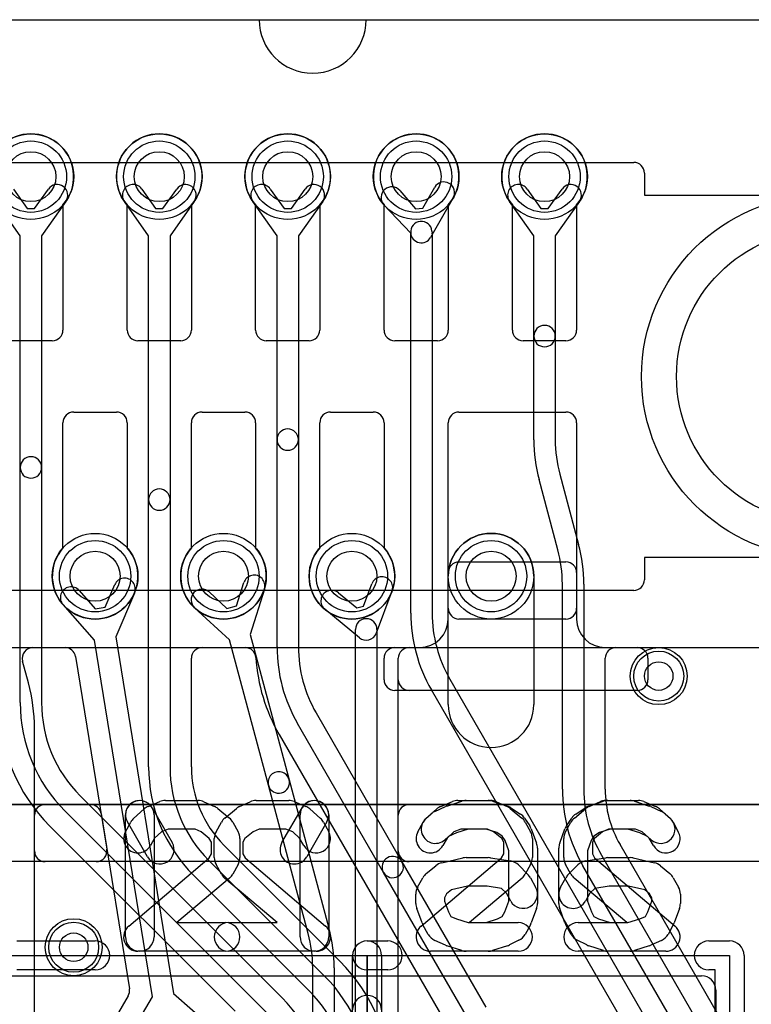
# Model space of a CAD drawing. Extents: x 0 to 20.5, y -0.5 to 20.
# Tile 24 of 25: x 12.6 to 17.7, y 13.1 to 20. Entities that reach past the tile are written whole.
import ezdxf

# ---------------------------------------------------------------- set-up
doc = ezdxf.new("R2010")
doc.units = 0
for name, color, linetype in [('Hole', 1, 'CONTINUOUS'), ('L1', 3, 'CONTINUOUS'), ('L2', 3, 'CONTINUOUS'), ('L3', 3, 'CONTINUOUS'), ('L4', 3, 'CONTINUOUS'), ('Outline', 7, 'CONTINUOUS'), ('PartsArea-A', 111, 'CONTINUOUS'), ('PartsArea-B', 111, 'CONTINUOUS'), ('PartsSilk-A', 221, 'CONTINUOUS'), ('PartsSilk-B', 221, 'CONTINUOUS'), ('Resist-A', 2, 'CONTINUOUS'), ('Resist-B', 2, 'CONTINUOUS'), ('Silk-A', 140, 'CONTINUOUS'), ('Silk-B', 140, 'CONTINUOUS')]:
    doc.layers.add(name, color=color, linetype=linetype)

msp = doc.modelspace()

# ---------------------------------------------------------------- linework, layer by layer
at = {"layer": 'Hole'}
for centre, radius in [((12.7, 18.9), 0.175), ((13.6, 18.9), 0.175), ((14.5, 18.9), 0.175), ((15.4, 18.9), 0.175), ((16.3, 18.9), 0.175), ((18.25, 17.5), 1.025), ((13.15, 16.1), 0.175), ((14.05, 16.1), 0.175), ((14.95, 16.1), 0.175), ((15.925, 16.1), 0.175), ((17.1, 15.4), 0.1), ((13, 13.5), 0.1)]:
    msp.add_circle(centre, radius, dxfattribs=at)
at = {"layer": 'L1'}
for p, q in [((12.925, 18.70157), (12.925, 17.825)), ((13.375, 17.825), (13.375, 18.70157)), ((13.825, 18.70157), (13.825, 17.825)), ((14.275, 17.825), (14.275, 18.70157)), ((14.725, 18.70157), (14.725, 17.825)), ((15.175, 17.825), (15.175, 18.70157)), ((15.625, 18.70157), (15.625, 17.825)), ((16.075, 17.825), (16.075, 18.70157)), ((16.525, 18.70157), (16.525, 17.825)), ((12.85, 17.75), (12.55, 17.75)), ((13.75, 17.75), (13.45, 17.75)), ((14.65, 17.75), (14.35, 17.75)), ((15.55, 17.75), (15.25, 17.75)), ((16.45, 17.75), (16.15, 17.75)), ((13, 17.25), (13.3, 17.25)), ((13.9, 17.25), (14.2, 17.25)), ((14.8, 17.25), (15.1, 17.25)), ((15.7, 17.25), (16.45, 17.25)), ((12.925, 16.29843), (12.925, 17.175)), ((13.375, 17.175), (13.375, 16.29843)), ((13.825, 16.29843), (13.825, 17.175)), ((14.275, 17.175), (14.275, 16.29843)), ((14.725, 16.29843), (14.725, 17.175)), ((15.175, 17.175), (15.175, 16.29843)), ((15.625, 15.875), (15.625, 17.175)), ((16.525, 17.175), (16.525, 15.875)), ((15.69997, 16.2), (16.45003, 16.2)), ((15.625, 15.8), (15.625, 16.12503)), ((16.525, 16.12503), (16.525, 15.8)), ((13.22056, 15.88377), (13.28788, 16.04093)), ((14.14203, 15.89201), (14.19314, 16.05515)), ((14.33628, 16.01031), (14.23678, 15.69268)), ((15.0314, 15.89037), (15.09039, 16.04718)), ((13.03784, 16.00041), (13.15136, 15.87254)), ((13.42576, 15.98187), (13.29471, 15.67592)), ((13.94846, 15.98959), (14.07431, 15.87384)), ((14.85484, 15.98406), (14.98434, 15.87775)), ((15.23079, 15.99436), (15.1202, 15.7004)), ((13.14665, 15.65191), (12.92566, 15.90083)), ((13.15136, 15.87254), (13.22056, 15.88377)), ((14.0919, 15.65386), (13.84692, 15.87919)), ((14.07431, 15.87384), (14.14203, 15.89201)), ((14.98434, 15.87775), (15.0314, 15.89037)), ((15.00241, 15.66884), (14.75966, 15.86812)), ((16.45, 15.8), (15.7, 15.8)), ((13.29471, 15.67592), (13.69975, 13.17679)), ((14.23678, 15.69268), (14.50975, 14.67393)), ((14.975, 8.90097), (14.975, 15.7268)), ((15.125, 15.7268), (15.125, 8.90097)), ((12.71466, 15.59996), (12.93928, 15.59996)), ((13.55169, 13.15279), (13.14665, 15.65191)), ((14.36487, 14.63511), (14.0919, 15.65386)), ((15.35001, 15.6), (15.425, 15.6)), ((15.35001, 15.59996), (18.82503, 15.59996)), ((16.725, 15.6), (16.95003, 15.6)), ((13.01328, 15.53698), (13.23208, 14.18696)), ((15.27504, 15.37497), (15.27504, 15.52503)), ((17.025, 15.52503), (17.025, 15.37497)), ((12.6833, 15.3524), (12.64225, 15.50558)), ((15.27504, 14.17497), (15.27504, 15.52499)), ((16.95003, 15.3), (15.35001, 15.3)), ((12.72504, 14.17497), (12.72504, 15.03534)), ((14.64348, 13.59532), (14.36487, 14.63511)), ((14.50975, 14.67393), (14.78837, 13.63414)), ((12.80001, 14.5), (13.11755, 14.5)), ((15.35001, 14.5), (19.32503, 14.5)), ((12.72504, 11.46437), (12.72504, 14.42503)), ((13.19155, 14.43702), (13.39061, 13.20879)), ((15.27504, 8.90097), (15.27504, 14.42503)), ((13.15808, 14.1), (12.80001, 14.1)), ((19.325, 14.1), (15.35001, 14.1)), ((14.675, 9.02964), (14.675, 13.35591)), ((14.825, 13.35591), (14.825, 9.02964)), ((13.18407, 12.52637), (13.55169, 13.15279)), ((13.38127, 13.15886), (13.21052, 12.8679)), ((13.69975, 13.17679), (14.2464, 12.69855))]:
    msp.add_line(p, q, dxfattribs=at)
for centre, radius in [((12.7, 18.9), 0.3), ((13.6, 18.9), 0.3), ((14.5, 18.9), 0.3), ((15.4, 18.9), 0.3), ((16.3, 18.9), 0.3), ((13.15, 16.1), 0.3), ((14.05, 16.1), 0.3), ((14.95, 16.1), 0.3), ((15.925, 16.1), 0.3), ((17.1, 15.4), 0.2), ((13, 13.5), 0.2)]:
    msp.add_circle(centre, radius, dxfattribs=at)
for centre, radius, start, end in [((12.7, 18.9), 0.3, -41.409429, -138.590571), ((13.6, 18.9), 0.3, -41.409429, -138.590571), ((14.5, 18.9), 0.3, -41.409429, -138.590571), ((15.4, 18.9), 0.3, -41.409429, -138.590571), ((16.3, 18.9), 0.3, -41.409429, -138.590571), ((12.85, 17.825), 0.075, -90, 0), ((13.45, 17.825), 0.075, 180, -90), ((13.75, 17.825), 0.075, -90, 0), ((14.35, 17.825), 0.075, 180, -90), ((14.65, 17.825), 0.075, -90, 0), ((15.25, 17.825), 0.075, 180, -90), ((15.55, 17.825), 0.075, -90, 0), ((16.15, 17.825), 0.075, 180, -90), ((16.45, 17.825), 0.075, -90, 0), ((13, 17.175), 0.075, 90, 180), ((13.3, 17.175), 0.075, 0, 90), ((13.9, 17.175), 0.075, 90, 180), ((14.2, 17.175), 0.075, 0, 90), ((14.8, 17.175), 0.075, 90, 180), ((15.1, 17.175), 0.075, 0, 90), ((15.7, 17.175), 0.075, 90, 180), ((16.45, 17.175), 0.075, 0, 90), ((13.15, 16.1), 0.3, 138.590571, 41.409429), ((14.05, 16.1), 0.3, 138.590571, 41.409429), ((14.95, 16.1), 0.3, 138.590571, 41.409429), ((15.69997, 16.12503), 0.07497, 90, 180), ((16.45003, 16.12503), 0.07497, 0, 90), ((13.35682, 16.0114), 0.075, -23.187556, 156.812653), ((14.26471, 16.03273), 0.075, -17.393673, 162.606362), ((15.16059, 16.02077), 0.075, -20.616843, 159.383316), ((12.98175, 15.95062), 0.075, 41.59484, -138.401882), ((13.89769, 15.93439), 0.075, 47.393815, -132.607017), ((14.80725, 15.92609), 0.075, 50.615994, -129.383493), ((15.7, 15.875), 0.075, 180, -90), ((16.45, 15.875), 0.075, -90, 0), ((15.05, 15.7268), 0.075, 0, 180), ((15.425, 15.8), 0.2, -90, 0), ((16.725, 15.8), 0.2, 180, -90), ((15.05, 15.72681), 0.075, -129.384006, -20.616843), ((12.71466, 15.52499), 0.07497, 90, -164.994242), ((12.93928, 15.52499), 0.07497, 9.203482, 90), ((15.35001, 15.52503), 0.07497, 90, 180), ((15.35001, 15.52499), 0.07497, 90, 180), ((16.95003, 15.52503), 0.07497, 0, 90), ((12.75571, 15.37181), 0.07497, -164.994242, -164.551163), ((11.5, 15.03534), 1.22504, 0, 14.972692), ((15.35001, 15.37497), 0.07497, 180, -90), ((16.95003, 15.37497), 0.07497, -90, 0), ((14.43731, 14.65452), 0.075, 14.999823, -165.000046), ((14.43731, 14.65452), 0.075, -165.000177, 14.999808), ((12.80001, 14.42503), 0.07497, 90, 180), ((13.11755, 14.42503), 0.07497, 9.203482, 90), ((15.35001, 14.42503), 0.07497, 90, 180), ((12.80001, 14.17497), 0.07497, 180, -90), ((13.15808, 14.17497), 0.07497, -90, 9.203482), ((15.35001, 14.17497), 0.07497, 180, -90), ((13.75, 13.35591), 0.925, 0, 15.000165), ((13.75, 13.35591), 1.075, 0, 14.999979), ((13.31661, 13.1968), 0.07497, -30.402771, 9.203482)]:
    msp.add_arc(centre, radius, start, end, dxfattribs=at)
at = {"layer": 'L2'}
for p, q in [((15.625, 15.2), (15.625, 16.1)), ((16.225, 16.1), (16.225, 15.2)), ((1.17497, 15.6), (18.82503, 15.6))]:
    msp.add_line(p, q, dxfattribs=at)
for centre, radius in [((15.925, 16.1), 0.3), ((17.1, 15.4), 0.2), ((13, 13.5), 0.2)]:
    msp.add_circle(centre, radius, dxfattribs=at)
for centre, start, end in [((15.925, 16.1), 0, 180), ((15.925, 15.2), 180, 0)]:
    msp.add_arc(centre, 0.3, start, end, dxfattribs=at)
at = {"layer": 'L3'}
for p, q in [((12.57749, 18.81345), (12.6744, 18.67625)), ((12.7256, 18.67625), (12.82251, 18.81345)), ((13.47749, 18.81345), (13.5744, 18.67625)), ((13.6256, 18.67625), (13.72251, 18.81345)), ((14.37749, 18.81345), (14.4744, 18.67625)), ((14.5256, 18.67625), (14.62251, 18.81345)), ((15.28609, 18.8024), (15.39539, 18.67484)), ((15.44637, 18.67961), (15.53006, 18.82527)), ((16.17749, 18.81345), (16.2744, 18.67625)), ((16.3256, 18.67625), (16.42251, 18.81345)), ((12.625, 18.48619), (12.45497, 18.72691)), ((12.94503, 18.72691), (12.775, 18.48619)), ((13.525, 18.48619), (13.35497, 18.72691)), ((13.84503, 18.72691), (13.675, 18.48619)), ((14.425, 18.48619), (14.25497, 18.72691)), ((14.74503, 18.72691), (14.575, 18.48619)), ((15.36173, 18.50469), (15.17219, 18.7048)), ((15.66012, 18.75055), (15.50143, 18.47435)), ((16.225, 18.48619), (16.05497, 18.72691)), ((16.54503, 18.72691), (16.375, 18.48619)), ((12.6744, 18.67625), (12.7256, 18.67625)), ((13.5744, 18.67625), (13.6256, 18.67625)), ((14.4744, 18.67625), (14.5256, 18.67625)), ((15.39539, 18.67484), (15.44637, 18.67961)), ((16.2744, 18.67625), (16.3256, 18.67625)), ((15.3625, 18.49648), (15.36173, 18.50466)), ((15.3625, 15.84126), (15.3625, 18.49648)), ((15.51107, 18.51872), (15.51217, 18.50703)), ((15.5125, 18.5), (15.5125, 15.84126)), ((12.625, 16.86211), (12.625, 18.48619)), ((12.775, 18.48619), (12.775, 16.86211)), ((13.525, 16.63711), (13.525, 18.48619)), ((13.675, 18.48619), (13.675, 16.63711)), ((14.425, 17.05718), (14.425, 18.48619)), ((14.575, 18.48619), (14.575, 17.05718)), ((16.225, 17.78243), (16.225, 18.48619)), ((16.375, 18.48619), (16.375, 17.78243)), ((16.225, 17.05486), (16.225, 17.78243)), ((16.375, 17.78243), (16.375, 17.05486)), ((14.425, 15.60435), (14.425, 17.05718)), ((14.575, 17.05718), (14.575, 15.60435)), ((12.625, 15.21421), (12.625, 16.86211)), ((12.775, 16.86211), (12.775, 15.21421)), ((16.39348, 16.28453), (16.26163, 16.77664)), ((16.40652, 16.81546), (16.53837, 16.32335)), ((13.525, 14.76421), (13.525, 16.63711)), ((13.675, 16.63711), (13.675, 14.76421)), ((16.425, 14.60717), (16.425, 16.04513)), ((16.575, 16.04513), (16.575, 14.60717)), ((13.90001, 15.6), (14.20241, 15.6)), ((16.80001, 15.6), (18.82503, 15.6)), ((13.82504, 14.76421), (13.82504, 15.52503)), ((16.72504, 14.60717), (16.72504, 15.52503)), ((15.63643, 15.37876), (17.18098, 12.70352)), ((17.05107, 12.62852), (15.50652, 15.30376)), ((14.69892, 15.14186), (15.3007, 14.09953)), ((15.1708, 14.02453), (14.56902, 15.06686)), ((14.43946, 14.99117), (15.58863, 13.00077)), ((13.04593, 14.56015), (14.46015, 13.14592)), ((14.35408, 13.03986), (12.93986, 14.45408)), ((12.83377, 14.34799), (14.13084, 13.05092)), ((14.86624, 13.40202), (14.05202, 14.21624)), ((17.61092, 12.86514), (16.82886, 14.21971)), ((13.94593, 14.11015), (14.76015, 13.29592)), ((15.3007, 14.09953), (15.88898, 13.0806)), ((16.69893, 14.14467), (17.48098, 12.79012)), ((15.75908, 13.00561), (15.1708, 14.02453)), ((17.35107, 12.71512), (16.56902, 14.06967)), ((14.65408, 13.18986), (13.83986, 14.00408))]:
    msp.add_line(p, q, dxfattribs=at)
for centre, radius in [((12.7, 18.9), 0.3), ((13.6, 18.9), 0.3), ((14.5, 18.9), 0.3), ((15.4, 18.9), 0.3), ((16.3, 18.9), 0.3), ((17.1, 15.4), 0.2), ((13, 13.5), 0.2)]:
    msp.add_circle(centre, radius, dxfattribs=at)
for centre, radius, start, end in [((12.88377, 18.77018), 0.075, -35.234848, 144.764686), ((13.41623, 18.77018), 0.075, 35.234848, -144.764686), ((13.78377, 18.77018), 0.075, -35.234848, 144.764686), ((14.31623, 18.77018), 0.075, 35.234848, -144.764686), ((14.68377, 18.77018), 0.075, -35.234848, 144.764686), ((15.59509, 18.78791), 0.075, -29.877543, 150.120589), ((16.11623, 18.77018), 0.075, 35.234848, -144.764686), ((16.48377, 18.77018), 0.075, -35.234848, 144.764686), ((15.22914, 18.7536), 0.075, 40.593008, -139.40885), ((15.4364, 18.51169), 0.075, 5.378406, -174.624438), ((15.4364, 18.51169), 0.075, -174.644413, -29.864293), ((15.4375, 18.5), 0.075, 0, 5.378406), ((16.3, 17.78243), 0.075, 0, 180), ((16.3, 17.78243), 0.075, 180, 0), ((14.5, 17.05718), 0.075, 0, 180), ((14.5, 17.05718), 0.075, 180, 0), ((17.3, 17.05486), 1.075, 180, -165.000562), ((17.3, 17.05486), 0.925, 180, -165.000433), ((12.7, 16.86211), 0.075, 0, 180), ((12.7, 16.86211), 0.075, 180, 0), ((13.6, 16.63711), 0.075, 0, 180), ((13.6, 16.63711), 0.075, 180, 0), ((15.5, 16.04513), 0.925, 0, 14.999567), ((15.5, 16.04513), 1.075, 0, 14.999464), ((16.4375, 15.84126), 1.075, 180, -150.000132), ((16.4375, 15.84126), 0.925, 180, -149.999892), ((13.90001, 15.52503), 0.07497, 90, 180), ((14.20241, 15.52503), 0.07497, 3.494814, 90), ((15.5, 15.60435), 1.075, 180, -150.000533), ((15.5, 15.60435), 0.925, 180, -150.000738), ((16.80001, 15.52503), 0.07497, 90, 180), ((15.5, 15.60436), 1.22504, -176.50127, -150.000099), ((13.7, 15.21423), 1.22504, -179.999065, -134.999669), ((13.7, 15.21422), 1.075, -179.999467, -135), ((13.7, 15.21422), 0.925, -179.999381, -135), ((14.37415, 14.95436), 0.07497, 29.406463, 29.995133), ((14.6, 14.76422), 1.075, -179.999467, -135), ((14.6, 14.76422), 0.925, -179.999381, -135), ((14.6, 14.76422), 0.77496, -179.999261, -135), ((17.5, 14.60717), 1.075, 180, -150.000132), ((17.5, 14.60717), 0.925, 180, -149.999892), ((17.5, 14.60717), 0.77496, 180, -150.001464), ((15.23575, 14.06203), 0.075, 30.000728, -149.999775), ((15.23575, 14.06203), 0.075, -149.999272, 29.999608), ((14, 12.53579), 1.22504, 0, 44.999669), ((14, 12.53579), 1.075, 0, 44.999246), ((14, 12.53579), 0.925, 0, 44.999562), ((13.7, 12.38579), 1.075, 0, 44.999246)]:
    msp.add_arc(centre, radius, start, end, dxfattribs=at)
at = {"layer": 'L4'}
for p, q in [((12.925, 18.70157), (12.925, 17.825)), ((13.375, 17.825), (13.375, 18.70157)), ((13.825, 18.70157), (13.825, 17.825)), ((14.275, 17.825), (14.275, 18.70157)), ((14.725, 18.70157), (14.725, 17.825)), ((15.175, 17.825), (15.175, 18.70157)), ((15.625, 18.70157), (15.625, 17.825)), ((16.075, 17.825), (16.075, 18.70157)), ((16.525, 18.70157), (16.525, 17.825)), ((12.85, 17.75), (12.55, 17.75)), ((13.75, 17.75), (13.45, 17.75)), ((14.65, 17.75), (14.35, 17.75)), ((15.55, 17.75), (15.25, 17.75)), ((16.45, 17.75), (16.15, 17.75)), ((13, 17.25), (13.3, 17.25)), ((13.9, 17.25), (14.2, 17.25)), ((14.8, 17.25), (15.1, 17.25)), ((15.7, 17.25), (16.45, 17.25)), ((12.925, 16.29843), (12.925, 17.175)), ((13.375, 17.175), (13.375, 16.29843)), ((13.825, 16.29843), (13.825, 17.175)), ((14.275, 17.175), (14.275, 16.29843)), ((14.725, 16.29843), (14.725, 17.175)), ((15.175, 17.175), (15.175, 16.29843)), ((15.625, 15.875), (15.625, 17.175)), ((16.525, 17.175), (16.525, 15.875)), ((15.69997, 16.2), (16.45003, 16.2)), ((15.625, 15.8), (15.625, 16.12503)), ((16.525, 16.12503), (16.525, 15.8)), ((16.45, 15.8), (15.7, 15.8)), ((1.17497, 15.59996), (18.82503, 15.59996)), ((15.25001, 15.6), (15.425, 15.6)), ((16.725, 15.6), (16.95003, 15.6)), ((15.17504, 15.37497), (15.17504, 15.52503)), ((17.025, 15.52503), (17.025, 15.37497)), ((16.95003, 15.3), (15.25001, 15.3)), ((0.67497, 14.5), (19.32503, 14.5)), ((19.325, 14.1), (0.675, 14.1))]:
    msp.add_line(p, q, dxfattribs=at)
for centre, radius in [((12.7, 18.9), 0.3), ((13.6, 18.9), 0.3), ((14.5, 18.9), 0.3), ((15.4, 18.9), 0.3), ((16.3, 18.9), 0.3), ((13.15, 16.1), 0.3), ((14.05, 16.1), 0.3), ((14.95, 16.1), 0.3), ((15.925, 16.1), 0.3), ((17.1, 15.4), 0.2), ((13, 13.5), 0.2)]:
    msp.add_circle(centre, radius, dxfattribs=at)
for centre, radius, start, end in [((12.7, 18.9), 0.3, -41.409429, -138.590571), ((13.6, 18.9), 0.3, -41.409429, -138.590571), ((14.5, 18.9), 0.3, -41.409429, -138.590571), ((15.4, 18.9), 0.3, -41.409429, -138.590571), ((16.3, 18.9), 0.3, -41.409429, -138.590571), ((12.85, 17.825), 0.075, -90, 0), ((13.45, 17.825), 0.075, 180, -90), ((13.75, 17.825), 0.075, -90, 0), ((14.35, 17.825), 0.075, 180, -90), ((14.65, 17.825), 0.075, -90, 0), ((15.25, 17.825), 0.075, 180, -90), ((15.55, 17.825), 0.075, -90, 0), ((16.15, 17.825), 0.075, 180, -90), ((16.45, 17.825), 0.075, -90, 0), ((13, 17.175), 0.075, 90, 180), ((13.3, 17.175), 0.075, 0, 90), ((13.9, 17.175), 0.075, 90, 180), ((14.2, 17.175), 0.075, 0, 90), ((14.8, 17.175), 0.075, 90, 180), ((15.1, 17.175), 0.075, 0, 90), ((15.7, 17.175), 0.075, 90, 180), ((16.45, 17.175), 0.075, 0, 90), ((13.15, 16.1), 0.3, 138.590571, 41.409429), ((14.05, 16.1), 0.3, 138.590571, 41.409429), ((14.95, 16.1), 0.3, 138.590571, 41.409429), ((15.69997, 16.12503), 0.07497, 90, 180), ((16.45003, 16.12503), 0.07497, 0, 90), ((15.7, 15.875), 0.075, 180, -90), ((16.45, 15.875), 0.075, -90, 0), ((15.425, 15.8), 0.2, -90, 0), ((16.725, 15.8), 0.2, 180, -90), ((15.25001, 15.52503), 0.07497, 90, 180), ((16.95003, 15.52503), 0.07497, 0, 90), ((15.25001, 15.37497), 0.07497, 180, -90), ((16.95003, 15.37497), 0.07497, -90, 0)]:
    msp.add_arc(centre, radius, start, end, dxfattribs=at)
at = {"layer": 'Outline'}
for p, q in [((5.7, 20), (14.3, 20)), ((15.05, 20), (18.05, 20))]:
    msp.add_line(p, q, dxfattribs=at)
msp.add_arc((14.675, 20), 0.375, 180, 0, dxfattribs=at)
at = {"layer": 'PartsArea-A'}
for p, q in [((1, 20), (19, 20)), ((20, 14.5), (0, 14.5)), ((12.51649, 13.44283), (15.05649, 13.44283)), ((15.05649, 13.44283), (15.05649, 10.90283)), ((15.05649, 13.44283), (17.59649, 13.44283)), ((15.05649, 10.90283), (15.05649, 13.44283)), ((17.59649, 13.44283), (17.59649, 10.90283))]:
    msp.add_line(p, q, dxfattribs=at)
at = {"layer": 'PartsArea-B'}
for p, q in [((1, 20), (19, 20)), ((20, 14.5), (0, 14.5))]:
    msp.add_line(p, q, dxfattribs=at)
at = {"layer": 'PartsSilk-A'}
for p, q in [((13.52324, 14.48699), (13.60472, 14.52033)), ((13.64259, 14.52778), (13.87222, 14.52778)), ((13.91326, 14.51897), (13.98734, 14.48563)), ((15.57324, 14.48699), (15.65472, 14.52033)), ((15.69259, 14.52778), (15.92222, 14.52778)), ((15.96326, 14.51897), (16.03734, 14.48563)), ((16.61013, 14.48964), (16.71383, 14.52298)), ((16.74444, 14.52778), (16.9, 14.52778)), ((16.93061, 14.52298), (17.03431, 14.48964)), ((13.42015, 14.40211), (13.49422, 14.46877)), ((14.00962, 14.47184), (14.0911, 14.40518)), ((14.45964, 14.23323), (14.60038, 14.47768)), ((14.58704, 13.57222), (14.58704, 14.42778)), ((14.78704, 14.42778), (14.78704, 13.57222)), ((15.47015, 14.40211), (15.54422, 14.46877)), ((16.05962, 14.47184), (16.1411, 14.40518)), ((16.51861, 14.43321), (16.58528, 14.47765)), ((17.04473, 14.48563), (17.11881, 14.4523)), ((17.14468, 14.43544), (17.18171, 14.40211)), ((13.36258, 14.30968), (13.39962, 14.37635)), ((14.1152, 14.37634), (14.15223, 14.30967)), ((14.7737, 14.37788), (14.63296, 14.13343)), ((15.41258, 14.30968), (15.44962, 14.37635)), ((16.1652, 14.37634), (16.20223, 14.30967)), ((16.45383, 14.3499), (16.49086, 14.40546)), ((13.61508, 14.30847), (13.56635, 14.26462)), ((13.66226, 14.32778), (13.61508, 14.30847)), ((13.85075, 14.32778), (13.66226, 14.32778)), ((13.89321, 14.30867), (13.85075, 14.32778)), ((13.94965, 14.2625), (13.89321, 14.30867)), ((15.66508, 14.30847), (15.61635, 14.26462)), ((15.71226, 14.32778), (15.66508, 14.30847)), ((15.90075, 14.32778), (15.71226, 14.32778)), ((15.94321, 14.30867), (15.90075, 14.32778)), ((15.99965, 14.2625), (15.94321, 14.30867)), ((16.40623, 14.22917), (16.44327, 14.32917)), ((16.68461, 14.3035), (16.64618, 14.27789)), ((16.76012, 14.32778), (16.68461, 14.3035)), ((16.88432, 14.32778), (16.76012, 14.32778)), ((16.96777, 14.30095), (16.88432, 14.32778)), ((17.0225, 14.27633), (16.96777, 14.30095)), ((13.56635, 14.26462), (13.53742, 14.21254)), ((13.96481, 14.2352), (13.94965, 14.2625)), ((13.96481, 14.15369), (13.96481, 14.2352)), ((14.16481, 14.26111), (14.16481, 14.12778)), ((15.61635, 14.26462), (15.58742, 14.21254)), ((16.01481, 14.2352), (15.99965, 14.2625)), ((16.01481, 14.15369), (16.01481, 14.2352)), ((16.21481, 14.26111), (16.21481, 14.12778)), ((16.62675, 14.24872), (16.6, 14.17652)), ((16.64618, 14.27789), (16.62675, 14.24872)), ((17.04791, 14.25345), (17.0225, 14.27633)), ((13.94923, 14.12564), (13.96481, 14.15369)), ((15.99923, 14.12564), (16.01481, 14.15369)), ((16.4, 13.80556), (16.4, 14.19444)), ((16.6, 14.17652), (16.6, 13.82348)), ((13.38541, 13.64856), (13.94923, 14.12564)), ((14.15223, 14.07922), (14.1152, 14.01255)), ((15.43541, 13.64856), (15.99923, 14.12564)), ((16.20223, 14.07922), (16.1652, 14.01255)), ((16.46632, 14.0096), (16.53298, 14.07627)), ((16.58811, 14.10434), (16.72885, 14.12656)), ((16.74444, 14.12778), (16.9, 14.12778)), ((16.92196, 14.12534), (17.07011, 14.092)), ((17.11217, 14.07126), (17.17883, 14.01571)), ((14.09237, 13.98477), (13.72299, 13.67222)), ((16.14237, 13.98477), (15.77299, 13.67222)), ((16.41258, 13.92079), (16.44962, 13.98746)), ((17.20223, 13.98746), (17.23927, 13.92079)), ((16.61766, 13.87809), (16.58742, 13.82365)), ((16.65142, 13.91186), (16.61766, 13.87809)), ((16.75229, 13.92778), (16.65142, 13.91186)), ((16.88889, 13.92778), (16.75229, 13.92778)), ((17.00266, 13.90218), (16.88889, 13.92778)), ((17.03646, 13.87401), (17.00266, 13.90218)), ((17.05185, 13.84631), (17.03646, 13.87401)), ((17.25185, 13.87222), (17.25185, 13.80556)), ((16.6, 13.82348), (16.62816, 13.74745)), ((17.02369, 13.74745), (17.05185, 13.82348)), ((17.05185, 13.82348), (17.05185, 13.84631)), ((16.44327, 13.67083), (16.40623, 13.77083)), ((16.62816, 13.74745), (16.64647, 13.7145)), ((17.00648, 13.71646), (17.02369, 13.74745)), ((17.24562, 13.77083), (17.20858, 13.67083)), ((13.72299, 13.67222), (14.06481, 13.67222)), ((15.77299, 13.67222), (16.11481, 13.67222)), ((16.64647, 13.7145), (16.67862, 13.69842)), ((16.67862, 13.69842), (16.76012, 13.67222)), ((16.76012, 13.67222), (16.88432, 13.67222)), ((16.88432, 13.67222), (16.96777, 13.69905)), ((16.96777, 13.69905), (17.00648, 13.71646)), ((16.48665, 13.59033), (16.44962, 13.657)), ((17.20223, 13.657), (17.1652, 13.59033)), ((12.6013, 13.54443), (13.15055, 13.54443)), ((15.05649, 13.54443), (15.20055, 13.54443)), ((16.59602, 13.51611), (16.52935, 13.54944)), ((17.11881, 13.5477), (17.04473, 13.51437)), ((17.4513, 13.54443), (17.59649, 13.54443)), ((14.06481, 13.47222), (13.45, 13.47222)), ((16.11481, 13.47222), (15.5, 13.47222)), ((16.71383, 13.47702), (16.61013, 13.51036)), ((16.9, 13.47222), (16.74444, 13.47222)), ((17.03431, 13.51036), (16.93061, 13.47702)), ((14.95489, 10.90283), (14.95489, 13.44283)), ((15.15809, 13.44283), (15.15809, 10.90283)), ((17.69809, 13.44283), (17.69809, 10.90283)), ((13.15055, 13.34123), (12.6013, 13.34123)), ((15.20055, 13.34123), (15.05649, 13.34123)), ((17.49489, 13.34123), (17.4513, 13.34123)), ((17.49489, 10.90283), (17.49489, 13.34123))]:
    msp.add_line(p, q, dxfattribs=at)
for centre, radius, start, end in [((13.64259, 14.42778), 0.1, 90, 112.253404), ((13.87222, 14.42778), 0.1, 65.769903, 90), ((14.68704, 14.42778), 0.1, 0, 180), ((14.68704, 14.42778), 0.1, -29.933919, 150.069182), ((15.69259, 14.42778), 0.1, 90, 112.253404), ((15.92222, 14.42778), 0.1, 65.769903, 90), ((16.74444, 14.42778), 0.1, 90, 107.824344), ((16.9, 14.42778), 0.1, 72.175656, 90), ((13.56111, 14.39444), 0.1, 112.253604, 131.98593), ((13.9463, 14.39444), 0.1, 50.713818, 65.769682), ((15.61111, 14.39444), 0.1, 112.253604, 131.98593), ((15.9963, 14.39444), 0.1, 50.713818, 65.769682), ((16.57407, 14.35), 0.1, 123.683711, 146.316289), ((16.64074, 14.39444), 0.1, 107.824344, 123.683711), ((17.0037, 14.39444), 0.1, 65.775129, 72.175656), ((17.07778, 14.36111), 0.1, 48.01151, 65.775129), ((13.48704, 14.32778), 0.1, 131.984231, 150.944666), ((14.02778, 14.32778), 0.1, 29.051265, 50.712891), ((15.53704, 14.32778), 0.1, 131.984231, 150.944666), ((16.07778, 14.32778), 0.1, 29.051265, 50.712891), ((17.11481, 14.32778), 0.1, -131.98849, 48.010223), ((13.45, 14.26111), 0.1, 150.943726, -29.055334), ((14.06481, 14.26111), 0.1, 0, 29.048766), ((15.5, 14.26111), 0.1, 150.943726, -29.055334), ((16.11481, 14.26111), 0.1, 0, 29.048766), ((16.53704, 14.29444), 0.1, 146.316289, 159.676664), ((14.5463, 14.18333), 0.1, 150.066081, -29.930818), ((16.5, 14.19444), 0.1, 159.676664, 180), ((14.06481, 14.12778), 0.1, -29.051265, 0), ((16.11481, 14.12778), 0.1, -29.051265, 0), ((16.6037, 14.00556), 0.1, 98.968754, 135.004051), ((16.74444, 14.02778), 0.1, 90, 98.968754), ((16.9, 14.02778), 0.1, 77.314586, 90), ((17.04815, 13.99444), 0.1, 50.192962, 77.314586), ((14.02778, 14.06111), 0.1, -49.765997, -29.048766), ((16.07778, 14.06111), 0.1, -49.765997, -29.048766), ((16.53704, 13.93889), 0.1, 135.004051, 150.943727), ((17.11481, 13.93889), 0.1, 29.056274, 50.192962), ((16.5, 13.87222), 0.1, 150.943726, -29.055334), ((17.15185, 13.87222), 0.1, 0, 29.056273), ((16.5, 13.80556), 0.1, 180, -159.676664), ((17.15185, 13.80556), 0.1, -20.323336, 0), ((14.06481, 13.57222), 0.1, -90, 90), ((16.11481, 13.57222), 0.1, -90, 90), ((16.53704, 13.70556), 0.1, -159.676664, -150.948735), ((17.11481, 13.70556), 0.1, -29.051265, -20.323336), ((13.45, 13.57222), 0.1, 130.234003, -90), ((15.5, 13.57222), 0.1, 130.234003, -90), ((13.15055, 13.44283), 0.1016, -90, 90), ((14.68704, 13.57222), 0.1, 180, 0), ((15.05649, 13.44283), 0.1016, 0, 180), ((15.05649, 13.44283), 0.1016, 90, -90), ((15.20055, 13.44283), 0.1016, -90, 90), ((16.57407, 13.63889), 0.1, -150.948735, -116.562489), ((17.07778, 13.63889), 0.1, -65.775129, -29.051265), ((17.4513, 13.44283), 0.1016, 90, -90), ((17.59649, 13.44283), 0.1016, 0, 90), ((16.64074, 13.60556), 0.1, -116.562489, -107.824344), ((16.74444, 13.57222), 0.1, -107.824344, -90), ((16.9, 13.57222), 0.1, -90, -72.175656), ((17.0037, 13.60556), 0.1, -72.175656, -65.775129), ((15.05649, 13.06038), 0.1016, 0, 180)]:
    msp.add_arc(centre, radius, start, end, dxfattribs=at)
at = {"layer": 'PartsSilk-B'}
for p, q in [((14.16266, 14.48563), (14.23674, 14.51897)), ((14.27778, 14.52778), (14.50741, 14.52778)), ((14.54528, 14.52033), (14.62676, 14.48699)), ((15.61569, 14.48964), (15.71939, 14.52298)), ((15.75, 14.52778), (15.90556, 14.52778)), ((15.93617, 14.52298), (16.03987, 14.48964)), ((16.61266, 14.48563), (16.68674, 14.51897)), ((16.72778, 14.52778), (16.95741, 14.52778)), ((16.99528, 14.52033), (17.07676, 14.48699)), ((13.36296, 13.57222), (13.36296, 14.42778)), ((13.54962, 14.47768), (13.69036, 14.23323)), ((13.56296, 14.42778), (13.56296, 13.57222)), ((14.0589, 14.40518), (14.14038, 14.47184)), ((14.65578, 14.46877), (14.72985, 14.40211)), ((15.46829, 14.40211), (15.50532, 14.43544)), ((15.53119, 14.4523), (15.60527, 14.48563)), ((16.06472, 14.47765), (16.13139, 14.43321)), ((16.5089, 14.40518), (16.59038, 14.47184)), ((17.10578, 14.46877), (17.17985, 14.40211)), ((13.51704, 14.13343), (13.3763, 14.37788)), ((13.99777, 14.30967), (14.0348, 14.37634)), ((14.75038, 14.37635), (14.78742, 14.30968)), ((16.15914, 14.40546), (16.19617, 14.3499)), ((16.44777, 14.30967), (16.4848, 14.37634)), ((17.20038, 14.37635), (17.23742, 14.30968)), ((14.25679, 14.30867), (14.20035, 14.2625)), ((14.29925, 14.32778), (14.25679, 14.30867)), ((14.48774, 14.32778), (14.29925, 14.32778)), ((14.53492, 14.30847), (14.48774, 14.32778)), ((14.58365, 14.26462), (14.53492, 14.30847)), ((15.68223, 14.30095), (15.6275, 14.27633)), ((15.76568, 14.32778), (15.68223, 14.30095)), ((15.88988, 14.32778), (15.76568, 14.32778)), ((15.96539, 14.3035), (15.88988, 14.32778)), ((16.00382, 14.27789), (15.96539, 14.3035)), ((16.20673, 14.32917), (16.24377, 14.22917)), ((16.70679, 14.30867), (16.65035, 14.2625)), ((16.74925, 14.32778), (16.70679, 14.30867)), ((16.93774, 14.32778), (16.74925, 14.32778)), ((16.98492, 14.30847), (16.93774, 14.32778)), ((17.03365, 14.26462), (16.98492, 14.30847)), ((13.98519, 14.12778), (13.98519, 14.26111)), ((14.20035, 14.2625), (14.18519, 14.2352)), ((14.18519, 14.2352), (14.18519, 14.15369)), ((14.61258, 14.21254), (14.58365, 14.26462)), ((15.6275, 14.27633), (15.60209, 14.25345)), ((16.02325, 14.24872), (16.00382, 14.27789)), ((16.05, 14.17652), (16.02325, 14.24872)), ((16.43519, 14.12778), (16.43519, 14.26111)), ((16.65035, 14.2625), (16.63519, 14.2352)), ((16.63519, 14.2352), (16.63519, 14.15369)), ((17.06258, 14.21254), (17.03365, 14.26462)), ((14.18519, 14.15369), (14.20077, 14.12564)), ((16.05, 13.82348), (16.05, 14.17652)), ((16.25, 14.19444), (16.25, 13.80556)), ((16.63519, 14.15369), (16.65077, 14.12564)), ((14.0348, 14.01255), (13.99777, 14.07922)), ((14.20077, 14.12564), (14.76459, 13.64856)), ((15.57989, 14.092), (15.72804, 14.12534)), ((15.75, 14.12778), (15.90556, 14.12778)), ((15.92115, 14.12656), (16.06189, 14.10434)), ((16.11702, 14.07627), (16.18368, 14.0096)), ((16.4848, 14.01255), (16.44777, 14.07922)), ((16.65077, 14.12564), (17.21459, 13.64856)), ((15.47117, 14.01571), (15.53783, 14.07126)), ((14.42701, 13.67222), (14.05763, 13.98477)), ((15.41073, 13.92079), (15.44777, 13.98746)), ((16.20038, 13.98746), (16.23742, 13.92079)), ((16.87701, 13.67222), (16.50763, 13.98477)), ((15.39815, 13.80556), (15.39815, 13.87222)), ((15.61354, 13.87401), (15.59815, 13.84631)), ((15.64734, 13.90218), (15.61354, 13.87401)), ((15.76111, 13.92778), (15.64734, 13.90218)), ((15.89771, 13.92778), (15.76111, 13.92778)), ((15.99858, 13.91186), (15.89771, 13.92778)), ((16.03234, 13.87809), (15.99858, 13.91186)), ((16.06258, 13.82365), (16.03234, 13.87809)), ((15.59815, 13.84631), (15.59815, 13.82348)), ((15.59815, 13.82348), (15.62631, 13.74745)), ((16.02184, 13.74745), (16.05, 13.82348)), ((15.44142, 13.67083), (15.40438, 13.77083)), ((15.62631, 13.74745), (15.64352, 13.71646)), ((16.00353, 13.7145), (16.02184, 13.74745)), ((16.24377, 13.77083), (16.20673, 13.67083)), ((14.08519, 13.67222), (14.42701, 13.67222)), ((15.64352, 13.71646), (15.68223, 13.69905)), ((15.68223, 13.69905), (15.76568, 13.67222)), ((15.76568, 13.67222), (15.88988, 13.67222)), ((15.88988, 13.67222), (15.97138, 13.69842)), ((15.97138, 13.69842), (16.00353, 13.7145)), ((16.53519, 13.67222), (16.87701, 13.67222)), ((15.4848, 13.59033), (15.44777, 13.657)), ((16.20038, 13.657), (16.16335, 13.59033)), ((15.60527, 13.51437), (15.53119, 13.5477)), ((16.12065, 13.54944), (16.05398, 13.51611)), ((14.7, 13.47222), (14.08519, 13.47222)), ((15.71939, 13.47702), (15.61569, 13.51036)), ((15.90556, 13.47222), (15.75, 13.47222)), ((16.03987, 13.51036), (15.93617, 13.47702)), ((17.15, 13.47222), (16.53519, 13.47222))]:
    msp.add_line(p, q, dxfattribs=at)
for centre, start, end in [((13.46296, 14.42778), 29.933919, -150.069182), ((13.46296, 14.42778), 0, 180), ((14.27778, 14.42778), 90, 114.230097), ((14.50741, 14.42778), 67.746396, 90), ((15.75, 14.42778), 90, 107.822823), ((15.90556, 14.42778), 72.175656, 90), ((16.72778, 14.42778), 90, 114.230097), ((16.95741, 14.42778), 67.746396, 90), ((14.2037, 14.39444), 114.230097, 129.286182), ((14.58889, 14.39444), 48.015769, 67.746396), ((15.57222, 14.36111), 114.224871, 131.989777), ((15.6463, 14.39444), 107.824344, 114.223886), ((16.00926, 14.39444), 56.316289, 72.177177), ((16.07593, 14.35), 33.683711, 56.313899), ((16.6537, 14.39444), 114.230097, 129.286182), ((17.03889, 14.39444), 48.015769, 67.746396), ((14.12222, 14.32778), 129.286182, 150.948735), ((14.66296, 14.32778), 29.056274, 48.015769), ((15.53519, 14.32778), 131.98849, -48.010223), ((16.57222, 14.32778), 129.286182, 150.948735), ((17.11296, 14.32778), 29.056274, 48.015769), ((14.08519, 14.26111), 150.948735, 180), ((14.7, 14.26111), -150.943726, 29.055334), ((16.11296, 14.29444), 20.323336, 33.682928), ((16.53519, 14.26111), 150.948735, 180), ((17.15, 14.26111), -150.943726, 29.055334), ((13.6037, 14.18333), -150.066081, 29.930818), ((16.15, 14.19444), 0, 20.32463), ((14.08519, 14.12778), 180, -150.948735), ((15.60185, 13.99444), 102.685414, 129.805571), ((15.75, 14.02778), 90, 102.682684), ((15.90556, 14.02778), 81.031246, 90), ((16.0463, 14.00556), 44.995949, 81.02821), ((16.53519, 14.12778), 180, -150.948735), ((14.12222, 14.06111), -150.948735, -130.234003), ((15.53519, 13.93889), 129.807038, 150.944666), ((16.11296, 13.93889), 29.056274, 44.995703), ((16.57222, 14.06111), -150.948735, -130.234003), ((15.49815, 13.87222), 150.943726, 180), ((16.15, 13.87222), -150.943726, 29.055334), ((15.49815, 13.80556), 180, -159.67537), ((16.15, 13.80556), -20.323336, 0), ((14.08519, 13.57222), 90, -90), ((15.53519, 13.70556), -159.676664, -150.951234), ((16.11296, 13.70556), -29.051265, -20.32463), ((16.53519, 13.57222), 90, -90), ((14.7, 13.57222), -90, 49.763686), ((17.15, 13.57222), -90, 49.763686), ((13.46296, 13.57222), 180, 0), ((15.57222, 13.63889), -150.948735, -114.223886), ((16.07593, 13.63889), -63.437511, -29.048766), ((15.6463, 13.60556), -114.224871, -107.822823), ((15.75, 13.57222), -107.824344, -90), ((15.90556, 13.57222), -90, -72.177177), ((16.00926, 13.60556), -72.175656, -63.438387)]:
    msp.add_arc(centre, 0.1, start, end, dxfattribs=at)
at = {"layer": 'Resist-A'}
for p, q in [((3.075, 19), (16.925, 19)), ((17, 18.925), (17, 18.77)), ((17, 18.77), (18.25, 18.77)), ((18.25, 16.23), (17, 16.23)), ((17, 16.23), (17, 16.075)), ((16.925, 16), (3.075, 16))]:
    msp.add_line(p, q, dxfattribs=at)
for centre, radius in [((12.7, 18.9), 0.25), ((13.6, 18.9), 0.25), ((14.5, 18.9), 0.25), ((15.4, 18.9), 0.25), ((16.3, 18.9), 0.25), ((18.25, 17.5), 1.27), ((13.15, 16.1), 0.25), ((14.05, 16.1), 0.25), ((14.95, 16.1), 0.25), ((15.925, 16.1), 0.25), ((17.1, 15.4), 0.175), ((13, 13.5), 0.175)]:
    msp.add_circle(centre, radius, dxfattribs=at)
for centre, start, end in [((16.925, 18.925), 0, 90), ((16.925, 16.075), -90, 0)]:
    msp.add_arc(centre, 0.075, start, end, dxfattribs=at)
at = {"layer": 'Resist-B'}
for p, q in [((3.075, 19), (16.925, 19)), ((17, 18.925), (17, 18.77)), ((17, 18.77), (18.25, 18.77)), ((18.25, 16.23), (17, 16.23)), ((17, 16.23), (17, 16.075)), ((16.925, 16), (3.075, 16))]:
    msp.add_line(p, q, dxfattribs=at)
for centre, radius in [((12.7, 18.9), 0.25), ((13.6, 18.9), 0.25), ((14.5, 18.9), 0.25), ((15.4, 18.9), 0.25), ((16.3, 18.9), 0.25), ((18.25, 17.5), 1.27), ((13.15, 16.1), 0.25), ((14.05, 16.1), 0.25), ((14.95, 16.1), 0.25), ((15.925, 16.1), 0.25), ((17.1, 15.4), 0.175), ((13, 13.5), 0.175)]:
    msp.add_circle(centre, radius, dxfattribs=at)
for centre, start, end in [((16.925, 18.925), 0, 90), ((16.925, 16.075), -90, 0)]:
    msp.add_arc(centre, 0.075, start, end, dxfattribs=at)
at = {"layer": 'Silk-A'}
for p, q in [((13.52324, 14.48699), (13.60472, 14.52033)), ((13.64259, 14.52778), (13.87222, 14.52778)), ((13.91326, 14.51897), (13.98734, 14.48563)), ((15.57324, 14.48699), (15.65472, 14.52033)), ((15.69259, 14.52778), (15.92222, 14.52778)), ((15.96326, 14.51897), (16.03734, 14.48563)), ((16.61013, 14.48964), (16.71383, 14.52298)), ((16.74444, 14.52778), (16.9, 14.52778)), ((16.93061, 14.52298), (17.03431, 14.48964)), ((13.42015, 14.40211), (13.49422, 14.46877)), ((14.00962, 14.47184), (14.0911, 14.40518)), ((14.45964, 14.23323), (14.60038, 14.47768)), ((14.58704, 13.57222), (14.58704, 14.42778)), ((14.78704, 14.42778), (14.78704, 13.57222)), ((15.47015, 14.40211), (15.54422, 14.46877)), ((16.05962, 14.47184), (16.1411, 14.40518)), ((16.51861, 14.43321), (16.58528, 14.47765)), ((17.04473, 14.48563), (17.11881, 14.4523)), ((17.14468, 14.43544), (17.18171, 14.40211)), ((13.36258, 14.30968), (13.39962, 14.37635)), ((14.1152, 14.37634), (14.15223, 14.30967)), ((14.7737, 14.37788), (14.63296, 14.13343)), ((15.41258, 14.30968), (15.44962, 14.37635)), ((16.1652, 14.37634), (16.20223, 14.30967)), ((16.45383, 14.3499), (16.49086, 14.40546)), ((13.61508, 14.30847), (13.56635, 14.26462)), ((13.66226, 14.32778), (13.61508, 14.30847)), ((13.85075, 14.32778), (13.66226, 14.32778)), ((13.89321, 14.30867), (13.85075, 14.32778)), ((13.94965, 14.2625), (13.89321, 14.30867)), ((15.66508, 14.30847), (15.61635, 14.26462)), ((15.71226, 14.32778), (15.66508, 14.30847)), ((15.90075, 14.32778), (15.71226, 14.32778)), ((15.94321, 14.30867), (15.90075, 14.32778)), ((15.99965, 14.2625), (15.94321, 14.30867)), ((16.40623, 14.22917), (16.44327, 14.32917)), ((16.68461, 14.3035), (16.64618, 14.27789)), ((16.76012, 14.32778), (16.68461, 14.3035)), ((16.88432, 14.32778), (16.76012, 14.32778)), ((16.96777, 14.30095), (16.88432, 14.32778)), ((17.0225, 14.27633), (16.96777, 14.30095)), ((13.56635, 14.26462), (13.53742, 14.21254)), ((13.96481, 14.2352), (13.94965, 14.2625)), ((13.96481, 14.15369), (13.96481, 14.2352)), ((14.16481, 14.26111), (14.16481, 14.12778)), ((15.61635, 14.26462), (15.58742, 14.21254)), ((16.01481, 14.2352), (15.99965, 14.2625)), ((16.01481, 14.15369), (16.01481, 14.2352)), ((16.21481, 14.26111), (16.21481, 14.12778)), ((16.62675, 14.24872), (16.6, 14.17652)), ((16.64618, 14.27789), (16.62675, 14.24872)), ((17.04791, 14.25345), (17.0225, 14.27633)), ((13.94923, 14.12564), (13.96481, 14.15369)), ((15.99923, 14.12564), (16.01481, 14.15369)), ((16.4, 13.80556), (16.4, 14.19444)), ((16.6, 14.17652), (16.6, 13.82348)), ((13.38541, 13.64856), (13.94923, 14.12564)), ((14.15223, 14.07922), (14.1152, 14.01255)), ((15.43541, 13.64856), (15.99923, 14.12564)), ((16.20223, 14.07922), (16.1652, 14.01255)), ((16.46632, 14.0096), (16.53298, 14.07627)), ((16.58811, 14.10434), (16.72885, 14.12656)), ((16.74444, 14.12778), (16.9, 14.12778)), ((16.92196, 14.12534), (17.07011, 14.092)), ((17.11217, 14.07126), (17.17883, 14.01571)), ((14.09237, 13.98477), (13.72299, 13.67222)), ((16.14237, 13.98477), (15.77299, 13.67222)), ((16.41258, 13.92079), (16.44962, 13.98746)), ((17.20223, 13.98746), (17.23927, 13.92079)), ((16.61766, 13.87809), (16.58742, 13.82365)), ((16.65142, 13.91186), (16.61766, 13.87809)), ((16.75229, 13.92778), (16.65142, 13.91186)), ((16.88889, 13.92778), (16.75229, 13.92778)), ((17.00266, 13.90218), (16.88889, 13.92778)), ((17.03646, 13.87401), (17.00266, 13.90218)), ((17.05185, 13.84631), (17.03646, 13.87401)), ((17.25185, 13.87222), (17.25185, 13.80556)), ((16.6, 13.82348), (16.62816, 13.74745)), ((17.02369, 13.74745), (17.05185, 13.82348)), ((17.05185, 13.82348), (17.05185, 13.84631)), ((16.44327, 13.67083), (16.40623, 13.77083)), ((16.62816, 13.74745), (16.64647, 13.7145)), ((17.00648, 13.71646), (17.02369, 13.74745)), ((17.24562, 13.77083), (17.20858, 13.67083)), ((13.72299, 13.67222), (14.06481, 13.67222)), ((15.77299, 13.67222), (16.11481, 13.67222)), ((16.64647, 13.7145), (16.67862, 13.69842)), ((16.67862, 13.69842), (16.76012, 13.67222)), ((16.76012, 13.67222), (16.88432, 13.67222)), ((16.88432, 13.67222), (16.96777, 13.69905)), ((16.96777, 13.69905), (17.00648, 13.71646)), ((16.48665, 13.59033), (16.44962, 13.657)), ((17.20223, 13.657), (17.1652, 13.59033)), ((16.59602, 13.51611), (16.52935, 13.54944)), ((17.11881, 13.5477), (17.04473, 13.51437)), ((14.06481, 13.47222), (13.45, 13.47222)), ((16.11481, 13.47222), (15.5, 13.47222)), ((16.71383, 13.47702), (16.61013, 13.51036)), ((16.9, 13.47222), (16.74444, 13.47222)), ((17.03431, 13.51036), (16.93061, 13.47702)), ((2.6, 13.3), (17.4, 13.3)), ((17.5, 13.2), (17.5, 1))]:
    msp.add_line(p, q, dxfattribs=at)
for centre, start, end in [((13.64259, 14.42778), 90, 112.253404), ((13.87222, 14.42778), 65.769903, 90), ((14.68704, 14.42778), 0, 180), ((14.68704, 14.42778), -29.933919, 150.069182), ((15.69259, 14.42778), 90, 112.253404), ((15.92222, 14.42778), 65.769903, 90), ((16.74444, 14.42778), 90, 107.824344), ((16.9, 14.42778), 72.175656, 90), ((13.56111, 14.39444), 112.253604, 131.98593), ((13.9463, 14.39444), 50.713818, 65.769682), ((15.61111, 14.39444), 112.253604, 131.98593), ((15.9963, 14.39444), 50.713818, 65.769682), ((16.57407, 14.35), 123.683711, 146.316289), ((16.64074, 14.39444), 107.824344, 123.683711), ((17.0037, 14.39444), 65.775129, 72.175656), ((17.07778, 14.36111), 48.01151, 65.775129), ((13.48704, 14.32778), 131.984231, 150.944666), ((14.02778, 14.32778), 29.051265, 50.712891), ((15.53704, 14.32778), 131.984231, 150.944666), ((16.07778, 14.32778), 29.051265, 50.712891), ((17.11481, 14.32778), -131.98849, 48.010223), ((13.45, 14.26111), 150.943726, -29.055334), ((14.06481, 14.26111), 0, 29.048766), ((15.5, 14.26111), 150.943726, -29.055334), ((16.11481, 14.26111), 0, 29.048766), ((16.53704, 14.29444), 146.316289, 159.676664), ((14.5463, 14.18333), 150.066081, -29.930818), ((16.5, 14.19444), 159.676664, 180), ((14.06481, 14.12778), -29.051265, 0), ((16.11481, 14.12778), -29.051265, 0), ((16.6037, 14.00556), 98.968754, 135.004051), ((16.74444, 14.02778), 90, 98.968754), ((16.9, 14.02778), 77.314586, 90), ((17.04815, 13.99444), 50.192962, 77.314586), ((14.02778, 14.06111), -49.765997, -29.048766), ((16.07778, 14.06111), -49.765997, -29.048766), ((16.53704, 13.93889), 135.004051, 150.943727), ((17.11481, 13.93889), 29.056274, 50.192962), ((16.5, 13.87222), 150.943726, -29.055334), ((17.15185, 13.87222), 0, 29.056273), ((16.5, 13.80556), 180, -159.676664), ((17.15185, 13.80556), -20.323336, 0), ((14.06481, 13.57222), -90, 90), ((16.11481, 13.57222), -90, 90), ((16.53704, 13.70556), -159.676664, -150.948735), ((17.11481, 13.70556), -29.051265, -20.323336), ((13.45, 13.57222), 130.234003, -90), ((15.5, 13.57222), 130.234003, -90), ((14.68704, 13.57222), 180, 0), ((16.57407, 13.63889), -150.948735, -116.562489), ((17.07778, 13.63889), -65.775129, -29.051265), ((16.64074, 13.60556), -116.562489, -107.824344), ((16.74444, 13.57222), -107.824344, -90), ((16.9, 13.57222), -90, -72.175656), ((17.0037, 13.60556), -72.175656, -65.775129), ((17.4, 13.2), 0, 90)]:
    msp.add_arc(centre, 0.1, start, end, dxfattribs=at)
at = {"layer": 'Silk-B'}
for p, q in [((14.16266, 14.48563), (14.23674, 14.51897)), ((14.27778, 14.52778), (14.50741, 14.52778)), ((14.54528, 14.52033), (14.62676, 14.48699)), ((15.61569, 14.48964), (15.71939, 14.52298)), ((15.75, 14.52778), (15.90556, 14.52778)), ((15.93617, 14.52298), (16.03987, 14.48964)), ((16.61266, 14.48563), (16.68674, 14.51897)), ((16.72778, 14.52778), (16.95741, 14.52778)), ((16.99528, 14.52033), (17.07676, 14.48699)), ((13.36296, 13.57222), (13.36296, 14.42778)), ((13.54962, 14.47768), (13.69036, 14.23323)), ((13.56296, 14.42778), (13.56296, 13.57222)), ((14.0589, 14.40518), (14.14038, 14.47184)), ((14.65578, 14.46877), (14.72985, 14.40211)), ((15.46829, 14.40211), (15.50532, 14.43544)), ((15.53119, 14.4523), (15.60527, 14.48563)), ((16.06472, 14.47765), (16.13139, 14.43321)), ((16.5089, 14.40518), (16.59038, 14.47184)), ((17.10578, 14.46877), (17.17985, 14.40211)), ((13.51704, 14.13343), (13.3763, 14.37788)), ((13.99777, 14.30967), (14.0348, 14.37634)), ((14.75038, 14.37635), (14.78742, 14.30968)), ((16.15914, 14.40546), (16.19617, 14.3499)), ((16.44777, 14.30967), (16.4848, 14.37634)), ((17.20038, 14.37635), (17.23742, 14.30968)), ((14.25679, 14.30867), (14.20035, 14.2625)), ((14.29925, 14.32778), (14.25679, 14.30867)), ((14.48774, 14.32778), (14.29925, 14.32778)), ((14.53492, 14.30847), (14.48774, 14.32778)), ((14.58365, 14.26462), (14.53492, 14.30847)), ((15.68223, 14.30095), (15.6275, 14.27633)), ((15.76568, 14.32778), (15.68223, 14.30095)), ((15.88988, 14.32778), (15.76568, 14.32778)), ((15.96539, 14.3035), (15.88988, 14.32778)), ((16.00382, 14.27789), (15.96539, 14.3035)), ((16.20673, 14.32917), (16.24377, 14.22917)), ((16.70679, 14.30867), (16.65035, 14.2625)), ((16.74925, 14.32778), (16.70679, 14.30867)), ((16.93774, 14.32778), (16.74925, 14.32778)), ((16.98492, 14.30847), (16.93774, 14.32778)), ((17.03365, 14.26462), (16.98492, 14.30847)), ((13.98519, 14.12778), (13.98519, 14.26111)), ((14.20035, 14.2625), (14.18519, 14.2352)), ((14.18519, 14.2352), (14.18519, 14.15369)), ((14.61258, 14.21254), (14.58365, 14.26462)), ((15.6275, 14.27633), (15.60209, 14.25345)), ((16.02325, 14.24872), (16.00382, 14.27789)), ((16.05, 14.17652), (16.02325, 14.24872)), ((16.43519, 14.12778), (16.43519, 14.26111)), ((16.65035, 14.2625), (16.63519, 14.2352)), ((16.63519, 14.2352), (16.63519, 14.15369)), ((17.06258, 14.21254), (17.03365, 14.26462)), ((14.18519, 14.15369), (14.20077, 14.12564)), ((16.05, 13.82348), (16.05, 14.17652)), ((16.25, 14.19444), (16.25, 13.80556)), ((16.63519, 14.15369), (16.65077, 14.12564)), ((14.0348, 14.01255), (13.99777, 14.07922)), ((14.20077, 14.12564), (14.76459, 13.64856)), ((15.57989, 14.092), (15.72804, 14.12534)), ((15.75, 14.12778), (15.90556, 14.12778)), ((15.92115, 14.12656), (16.06189, 14.10434)), ((16.11702, 14.07627), (16.18368, 14.0096)), ((16.4848, 14.01255), (16.44777, 14.07922)), ((16.65077, 14.12564), (17.21459, 13.64856)), ((15.47117, 14.01571), (15.53783, 14.07126)), ((14.42701, 13.67222), (14.05763, 13.98477)), ((15.41073, 13.92079), (15.44777, 13.98746)), ((16.20038, 13.98746), (16.23742, 13.92079)), ((16.87701, 13.67222), (16.50763, 13.98477)), ((15.39815, 13.80556), (15.39815, 13.87222)), ((15.61354, 13.87401), (15.59815, 13.84631)), ((15.64734, 13.90218), (15.61354, 13.87401)), ((15.76111, 13.92778), (15.64734, 13.90218)), ((15.89771, 13.92778), (15.76111, 13.92778)), ((15.99858, 13.91186), (15.89771, 13.92778)), ((16.03234, 13.87809), (15.99858, 13.91186)), ((16.06258, 13.82365), (16.03234, 13.87809)), ((15.59815, 13.84631), (15.59815, 13.82348)), ((15.59815, 13.82348), (15.62631, 13.74745)), ((16.02184, 13.74745), (16.05, 13.82348)), ((15.44142, 13.67083), (15.40438, 13.77083)), ((15.62631, 13.74745), (15.64352, 13.71646)), ((16.00353, 13.7145), (16.02184, 13.74745)), ((16.24377, 13.77083), (16.20673, 13.67083)), ((14.08519, 13.67222), (14.42701, 13.67222)), ((15.64352, 13.71646), (15.68223, 13.69905)), ((15.68223, 13.69905), (15.76568, 13.67222)), ((15.76568, 13.67222), (15.88988, 13.67222)), ((15.88988, 13.67222), (15.97138, 13.69842)), ((15.97138, 13.69842), (16.00353, 13.7145)), ((16.53519, 13.67222), (16.87701, 13.67222)), ((15.4848, 13.59033), (15.44777, 13.657)), ((16.20038, 13.657), (16.16335, 13.59033)), ((15.60527, 13.51437), (15.53119, 13.5477)), ((16.12065, 13.54944), (16.05398, 13.51611)), ((14.7, 13.47222), (14.08519, 13.47222)), ((15.71939, 13.47702), (15.61569, 13.51036)), ((15.90556, 13.47222), (15.75, 13.47222)), ((16.03987, 13.51036), (15.93617, 13.47702)), ((17.15, 13.47222), (16.53519, 13.47222))]:
    msp.add_line(p, q, dxfattribs=at)
for centre, start, end in [((13.46296, 14.42778), 29.933919, -150.069182), ((13.46296, 14.42778), 0, 180), ((14.27778, 14.42778), 90, 114.230097), ((14.50741, 14.42778), 67.746396, 90), ((15.75, 14.42778), 90, 107.822823), ((15.90556, 14.42778), 72.175656, 90), ((16.72778, 14.42778), 90, 114.230097), ((16.95741, 14.42778), 67.746396, 90), ((14.2037, 14.39444), 114.230097, 129.286182), ((14.58889, 14.39444), 48.015769, 67.746396), ((15.57222, 14.36111), 114.224871, 131.989777), ((15.6463, 14.39444), 107.824344, 114.223886), ((16.00926, 14.39444), 56.316289, 72.177177), ((16.07593, 14.35), 33.683711, 56.313899), ((16.6537, 14.39444), 114.230097, 129.286182), ((17.03889, 14.39444), 48.015769, 67.746396), ((14.12222, 14.32778), 129.286182, 150.948735), ((14.66296, 14.32778), 29.056274, 48.015769), ((15.53519, 14.32778), 131.98849, -48.010223), ((16.57222, 14.32778), 129.286182, 150.948735), ((17.11296, 14.32778), 29.056274, 48.015769), ((14.08519, 14.26111), 150.948735, 180), ((14.7, 14.26111), -150.943726, 29.055334), ((16.11296, 14.29444), 20.323336, 33.682928), ((16.53519, 14.26111), 150.948735, 180), ((17.15, 14.26111), -150.943726, 29.055334), ((13.6037, 14.18333), -150.066081, 29.930818), ((16.15, 14.19444), 0, 20.32463), ((14.08519, 14.12778), 180, -150.948735), ((15.60185, 13.99444), 102.685414, 129.805571), ((15.75, 14.02778), 90, 102.682684), ((15.90556, 14.02778), 81.031246, 90), ((16.0463, 14.00556), 44.995949, 81.02821), ((16.53519, 14.12778), 180, -150.948735), ((14.12222, 14.06111), -150.948735, -130.234003), ((15.53519, 13.93889), 129.807038, 150.944666), ((16.11296, 13.93889), 29.056274, 44.995703), ((16.57222, 14.06111), -150.948735, -130.234003), ((15.49815, 13.87222), 150.943726, 180), ((16.15, 13.87222), -150.943726, 29.055334), ((15.49815, 13.80556), 180, -159.67537), ((16.15, 13.80556), -20.323336, 0), ((14.08519, 13.57222), 90, -90), ((15.53519, 13.70556), -159.676664, -150.951234), ((16.11296, 13.70556), -29.051265, -20.32463), ((16.53519, 13.57222), 90, -90), ((14.7, 13.57222), -90, 49.763686), ((17.15, 13.57222), -90, 49.763686), ((13.46296, 13.57222), 180, 0), ((15.57222, 13.63889), -150.948735, -114.223886), ((16.07593, 13.63889), -63.437511, -29.048766), ((15.6463, 13.60556), -114.224871, -107.822823), ((15.75, 13.57222), -107.824344, -90), ((15.90556, 13.57222), -90, -72.177177), ((16.00926, 13.60556), -72.175656, -63.438387)]:
    msp.add_arc(centre, 0.1, start, end, dxfattribs=at)

doc.saveas('drawing.dxf')
